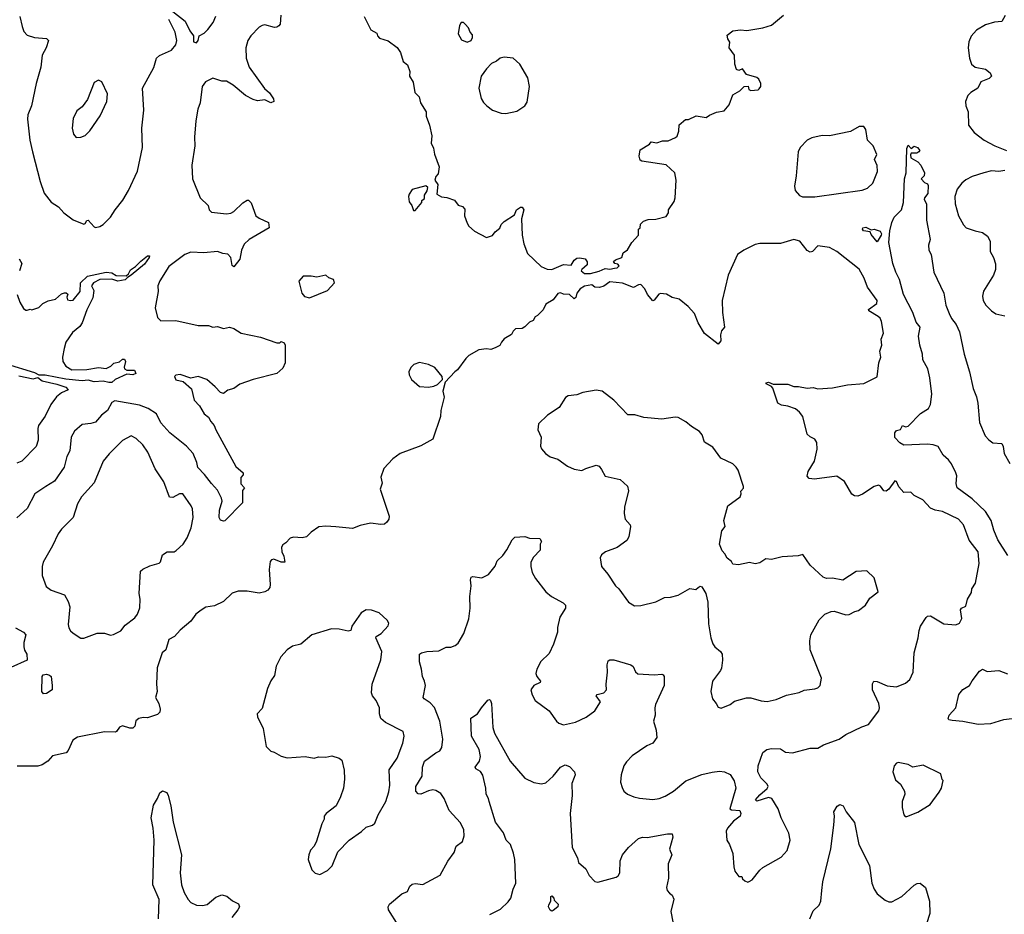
# Model space of a CAD drawing. Extents: x 1954678 to 2060275, y 904822 to 1016299.
# Tile 114 of 256: x 2012434 to 2019061, y 937556 to 943575. Entities that reach past the tile are written whole.
import ezdxf

# ---------------------------------------------------------------- set-up
doc = ezdxf.new("R2010")
doc.units = 0

msp = doc.modelspace()

# ---------------------------------------------------------------- linework, layer by layer
at = {"layer": '0CON20XD'}
for points in [[(2012434.6, 943595), (2012450.6, 943529.4), (2012460.8, 943495), (2012485, 943470.8), (2012534.6, 943454.6), (2012615, 943448.8), (2012627.5, 943435), (2012612.5, 943385), (2012585.6, 943335), (2012576.9, 943255), (2012544.4, 943145), (2012514.4, 942995), (2012488.9, 942935), (2012485.6, 942905), (2012502.2, 942765), (2012520, 942685), (2012570.8, 942485), (2012598.3, 942408.3), (2012646.8, 942346.8), (2012696.2, 942315), (2012732, 942275), (2012795, 942228.8), (2012865, 942200), (2012875, 942203.3), (2012885, 942222.5), (2012895, 942226.7), (2012935, 942180), (2012945, 942175.8), (2012974, 942184), (2012995, 942195.8), (2013045, 942245.8), (2013075.6, 942295), (2013128.8, 942361.2), (2013166.8, 942425), (2013226, 942555), (2013260, 942715), (2013256.6, 942845), (2013268.7, 942965), (2013259.6, 943115), (2013336.7, 943253.3), (2013355.6, 943315), (2013376, 943334), (2013455, 943369.4), (2013485.6, 943405), (2013490.8, 943435), (2013481.2, 943491.2), (2013438.5, 943575)], [(2013465, 943629.2), (2013547.1, 943565), (2013579.5, 943499.5), (2013604.4, 943465), (2013604.6, 943425), (2013625, 943419.4), (2013635.7, 943435), (2013642.5, 943465), (2013675, 943483.1), (2013700.8, 943509.2), (2013736.4, 943555), (2013755, 943598.6)], [(2014191.2, 943605), (2014186.2, 943545), (2014177.7, 943532.3), (2014165, 943523.3), (2014148.3, 943521.7), (2014085, 943539.2), (2014065, 943536), (2014045.5, 943524.5), (2013988.9, 943465), (2013970.4, 943435), (2013955.6, 943385), (2013958, 943315), (2013978.8, 943255), (2014081.7, 943111.7), (2014115, 943083.3), (2014141.2, 943041.2), (2014143.8, 943025), (2014125, 943014.3), (2014085, 943035.8), (2014035, 943028.8), (2014005, 943038), (2013953.3, 943065), (2013871.2, 943135), (2013825, 943161.4), (2013795, 943161.9), (2013735, 943181.9), (2013685, 943155.6), (2013662.1, 943125), (2013649.6, 943015), (2013633.3, 942973.3), (2013620, 942895), (2013611.2, 942785), (2013613.6, 942725), (2013592.3, 942595), (2013597.1, 942502.9)], [(2014752, 943595), (2014797.3, 943507.3), (2014837.5, 943485), (2014842.5, 943465), (2014855, 943450), (2014915, 943433.3), (2014975, 943386.7), (2014996, 943355), (2015014.3, 943294.3), (2015045, 943270), (2015058.8, 943225), (2015056.7, 943195), (2015082.5, 943155), (2015092.5, 943085), (2015122.5, 943055), (2015132.5, 943015), (2015170, 942955), (2015170, 942925), (2015193.3, 942865), (2015207, 942793), (2015203.3, 942745), (2015219.3, 942709.3), (2015225, 942670), (2015256.7, 942585), (2015251.7, 942538.3), (2015235, 942520), (2015227.5, 942495), (2015247.5, 942465), (2015241.7, 942401.7), (2015273, 942383), (2015309.3, 942379.3), (2015360.7, 942360.7), (2015385, 942327.5), (2015415, 942317.5), (2015429.3, 942299.3), (2015428.8, 942255), (2015446.7, 942205), (2015457.5, 942185), (2015495, 942152.5), (2015575, 942110), (2015617, 942123), (2015633.3, 942146.7), (2015665, 942172.5), (2015673.9, 942196.1), (2015695, 942217.5), (2015765, 942262.5), (2015777.5, 942295), (2015805, 942312.5), (2015815, 942312.5), (2015826.7, 942295), (2015811.2, 942235), (2015816.7, 942125), (2015826.1, 942066.1), (2015851.7, 942001.7), (2015943.8, 941913.8), (2015985, 941896.7), (2016016.4, 941893.6), (2016095, 941927.5), (2016145, 941922.5), (2016165, 941956.7), (2016185, 941970), (2016205, 941972.5), (2016240, 941965), (2016252.5, 941945), (2016252.5, 941925), (2016216.7, 941895), (2016213.3, 941885), (2016235, 941866), (2016275, 941866), (2016335, 941882.9), (2016375, 941901.2), (2016405, 941896.2), (2016437.9, 941902.1)], [(2016437.9, 941902.1), (2016456, 941905), (2016468.8, 941918.8), (2016460.7, 941930.7), (2016440, 941935), (2016431.7, 941948.3), (2016445, 941960), (2016486.4, 941973.6), (2016496.7, 942005), (2016523.9, 942026.1), (2016553.6, 942076.4), (2016600, 942125), (2016600, 942165), (2016610, 942175), (2016611.7, 942198.3), (2016631.7, 942218.3), (2016665, 942230), (2016715, 942232.5), (2016785, 942250), (2016800, 942275), (2016800, 942295), (2016838.3, 942351.7), (2016846.7, 942375), (2016853.3, 942495), (2016842.5, 942545), (2016785, 942598.8), (2016621.7, 942621.7), (2016610, 942630), (2016603, 942657), (2016610.7, 942699.3), (2016673, 942737), (2016685, 942752.5), (2016723, 942747), (2016760.7, 942759.3), (2016799.3, 942760.7), (2016848.8, 942781.2), (2016858.6, 942791.4), (2016870, 942825), (2016873, 942867), (2016915, 942902.5), (2016936.4, 942903.6), (2016987, 942927), (2017055, 942917.5), (2017076.7, 942933.3), (2017125, 942952.5), (2017175, 942962.5), (2017208.3, 943001.7), (2017235, 943070), (2017280, 943095), (2017310, 943125), (2017337, 943127), (2017342.5, 943105), (2017355, 943097.5), (2017405, 943103.3), (2017410.7, 943109.3), (2017422.5, 943125), (2017422.5, 943145), (2017410, 943175), (2017395, 943186.2), (2017326.4, 943206.4), (2017300, 943245), (2017275, 943233.3), (2017259.3, 943239.3), (2017246.7, 943275), (2017246, 943335), (2017210, 943385), (2017213, 943423), (2017200, 943445), (2017195, 943470), (2017235, 943500), (2017285, 943506.2), (2017328.3, 943501.7), (2017435, 943518.8), (2017495, 943536.7), (2017575.9, 943604.1)], [(2019067.8, 943602.2), (2019045, 943562), (2018995, 943557.8), (2018935, 943540.6), (2018875, 943504.3), (2018837.2, 943462.8), (2018821.4, 943425), (2018818.9, 943385), (2018826.9, 943315), (2018839.2, 943275), (2018865, 943254.4), (2018935, 943242), (2018966.8, 943216.8), (2018974.3, 943195), (2018960, 943180), (2018903, 943157), (2018884, 943115), (2018835.5, 943084.5), (2018815.8, 943065), (2018799.2, 943025), (2018802.5, 942995), (2018818, 942955), (2018819.2, 942865), (2018858.8, 942815), (2018924.6, 942764.6), (2018998, 942725), (2019075, 942695.4)], [(2015445, 943423.3), (2015472.5, 943435), (2015482.5, 943455), (2015481.7, 943471.7), (2015465, 943490), (2015455, 943520), (2015432.5, 943545), (2015420, 943555), (2015405, 943556.7), (2015393.3, 943535), (2015385, 943480), (2015408.3, 943438.3), (2015445, 943423.3)], [(2015705, 942943.3), (2015780.9, 942959.1), (2015835, 942996), (2015850.3, 943019.7), (2015864.3, 943125), (2015854.3, 943184.3), (2015800, 943275), (2015755, 943316.7), (2015695, 943323.3), (2015667.5, 943315), (2015642.5, 943295), (2015609.5, 943280.5), (2015575.7, 943244.3), (2015539.4, 943195), (2015523.5, 943115), (2015539.4, 943045), (2015555, 943018), (2015578, 942995), (2015615.7, 942965.7), (2015675, 942945.7), (2015705, 942943.3)], [(2012815, 942782.5), (2012845, 942783.3), (2012873.6, 942796.4), (2012905, 942827.5), (2012975, 942927.5), (2013021.2, 943025), (2013026, 943075), (2012985.8, 943155.8), (2012965, 943166.7), (2012935, 943152.5), (2012891.2, 943038.8), (2012855, 942987.5), (2012817.5, 942962.5), (2012795, 942910), (2012786.2, 942845), (2012796.7, 942805), (2012815, 942782.5)], [(2017703, 942383), (2017785, 942383.1), (2018105, 942426.9), (2018139.4, 942440.6), (2018176.3, 942473.7), (2018206.6, 942553.4), (2018205.4, 942594.6), (2018187.8, 942635), (2018202.1, 942667.9), (2018179.4, 942725), (2018141.4, 942765), (2018130, 942835), (2018115.8, 942855.8), (2018085, 942857.1), (2018025, 942822.5), (2017884.3, 942794.3), (2017835, 942795.6), (2017765, 942778.8), (2017735, 942763.3), (2017686.7, 942715), (2017673.3, 942685), (2017660.8, 942525), (2017648, 942455), (2017653.8, 942425), (2017682.7, 942392.7), (2017703, 942383)], [(2019085, 939970), (2019017.3, 940075), (2018990.4, 940139.6), (2018971.6, 940205), (2018933.8, 940265), (2018845, 940351.1), (2018744.7, 940425), (2018736, 940454), (2018742.3, 940505), (2018735.5, 940525), (2018705, 940587.1), (2018685, 940614.2), (2018650, 940645), (2018615, 940702.9), (2018581.2, 940715), (2018545, 940719.1), (2018385, 940712.9), (2018356.9, 940726.9), (2018323.7, 940763.7), (2018324.6, 940794.6), (2018335, 940810.8), (2018362.9, 940817.1), (2018375, 940843.8), (2018395, 940835.5), (2018415, 940840.9), (2018497.5, 940925), (2018550.5, 940959.5), (2018564.2, 940985), (2018572.5, 941055), (2018558.9, 941165), (2018547.5, 941225), (2018513.7, 941286.3), (2018510.9, 941325), (2018493.1, 941385), (2018484.6, 941445), (2018494.4, 941505), (2018468.5, 941538.5), (2018445.4, 941605), (2018381.6, 941725), (2018356.3, 941826.3), (2018331.5, 941875), (2018310.9, 941935), (2018284.6, 942074.6), (2018291.5, 942155), (2018305, 942210), (2018320, 942245), (2018370, 942295), (2018382, 942345), (2018390, 942505), (2018401.4, 942545), (2018405, 942707.5), (2018415, 942730), (2018435, 942708.8), (2018455, 942723.8), (2018475.8, 942715.8), (2018493.3, 942695), (2018486.7, 942685), (2018473, 942677), (2018445, 942676.2), (2018435, 942676.2), (2018429.2, 942665), (2018432.5, 942645), (2018478.3, 942618.3), (2018500, 942595), (2018524, 942545), (2018522.5, 942525), (2018502.5, 942505), (2018525, 942480), (2018545, 942470), (2018548.3, 942458.3), (2018546, 942405), (2018522.9, 942377.1), (2018521.2, 942365), (2018537.5, 942335), (2018538, 942225), (2018562.5, 942095), (2018551.7, 942058.3), (2018553.8, 942025), (2018568, 941995), (2018586.2, 941875), (2018654.4, 941735), (2018667.3, 941655), (2018688.9, 941598.9), (2018704.6, 941564.6), (2018737.3, 941525), (2018760, 941475), (2018790, 941325), (2018826.4, 941205), (2018852.4, 941092.4), (2018873, 941037), (2018883.2, 940995), (2018894.6, 940865), (2018931.4, 940775), (2018956.9, 940746.9), (2018985, 940728.6), (2019045, 940723.8), (2019053.7, 940703.7), (2019060, 940655), (2019099.1, 940589.1)], [(2019065, 942560.7), (2019025, 942552.9), (2018975, 942556.8), (2018923.3, 942545), (2018845, 942520), (2018803, 942497), (2018775, 942475.8), (2018744.6, 942435.4), (2018728.1, 942385), (2018731.4, 942335), (2018752.9, 942255), (2018786, 942195), (2018805, 942174), (2018865, 942153.1), (2018915, 942144), (2018948.8, 942118.8), (2018966.2, 942085), (2018966.1, 942016.1), (2018988.8, 941975), (2019002.7, 941932.7), (2019002.5, 941895), (2018988.6, 941855), (2018921.2, 941748.8), (2018914, 941715), (2018918, 941685), (2018936.2, 941655), (2018975, 941616.2), (2019005, 941596.2), (2019065, 941582.5)], [(2013597.1, 942502.9), (2013649.2, 942375), (2013703.3, 942325), (2013710, 942295), (2013725, 942280.8), (2013825, 942268.6), (2013855, 942272.5), (2013876.2, 942285), (2013935, 942342), (2013965, 942361.2), (2013975, 942361.2), (2013991.7, 942341.7), (2014023.8, 942255), (2014045, 942238.8), (2014109.3, 942209.3), (2014112.5, 942175), (2013977.5, 942095), (2013944.6, 942065.4), (2013925.8, 942025), (2013916.5, 941963.5), (2013875, 941912.5), (2013865, 941920), (2013855.7, 941975), (2013835, 941997.1), (2013800.9, 942000.9), (2013765, 942014.3), (2013674.3, 942005.7), (2013585, 942010), (2013545, 941994.2), (2013437.1, 941915), (2013377, 941817), (2013362.9, 941785), (2013366, 941745), (2013345.8, 941635), (2013362.1, 941572.1), (2013385, 941549.2), (2013485, 941551.1), (2013635, 941516.9), (2013705, 941517.5), (2013735, 941506.2), (2013765, 941510), (2013805, 941497.5), (2013846.1, 941506.1), (2013875, 941496.7), (2013925, 941466.7), (2014055, 941438.8), (2014165, 941400), (2014185, 941400), (2014195, 941410), (2014215, 941400), (2014220, 941385), (2014220, 941265), (2014205, 941230), (2014165.7, 941194.3), (2014005, 941154.2), (2013915, 941122), (2013875, 941093.8), (2013835, 941081.2), (2013805, 941060), (2013785, 941066.7), (2013750, 941105), (2013693.3, 941155), (2013635, 941173.3), (2013585, 941163.8), (2013515, 941188), (2013485, 941183.3), (2013476.7, 941175), (2013485, 941151.2), (2013535, 941140), (2013590.7, 941090.7), (2013609.2, 941015), (2013645, 940976.2), (2013675, 940923.3), (2013705, 940900), (2013720.2, 940870.2), (2013743.8, 940845), (2013753.3, 940815), (2013889.1, 940569.1), (2013937.5, 940525), (2013938.3, 940511.7), (2013922.5, 940495), (2013923, 940453), (2013947.5, 940425), (2013933.3, 940406.7), (2013933.3, 940325), (2013815, 940203.8), (2013805, 940200), (2013785, 940207.5), (2013777.5, 940225), (2013779.2, 940275), (2013795.7, 940335), (2013792.9, 940355), (2013765, 940410), (2013725, 940454.2), (2013678.6, 940515), (2013632.6, 940562.6), (2013626.7, 940595), (2013602, 940655), (2013555.8, 940705), (2013445, 940795.6), (2013385, 940862.2), (2013355, 940921.9), (2013298.9, 940958.9), (2013240.2, 940980.2), (2013075, 941010), (2013055, 941000), (2013025, 940944.2), (2012985, 940912.9), (2012945, 940867.5), (2012913.2, 940856.8), (2012855, 940850.8), (2012803.8, 940806.2), (2012780, 940765), (2012772.2, 940675), (2012751.4, 940635), (2012734.4, 940565), (2012669.3, 940470.7), (2012610, 940435), (2012536.4, 940383.6), (2012484.3, 940285), (2012415, 940223.3)], [(2015095, 942290), (2015140, 942345), (2015141.7, 942358.3), (2015157.5, 942372.5), (2015157.5, 942395), (2015177, 942423), (2015180, 942445), (2015167, 942457), (2015075, 942432.5), (2015055, 942400), (2015050, 942385), (2015055, 942350), (2015073.3, 942325), (2015085, 942290), (2015095, 942290)], [(2018205, 942080), (2018165, 942130), (2018158.3, 942148.3), (2018113.9, 942153.9), (2018107.5, 942165), (2018110, 942175), (2018128.3, 942178.3), (2018165, 942160), (2018185, 942166.2), (2018225, 942152), (2018234.2, 942135), (2018231.4, 942125), (2018205, 942080)], [(2014982.1, 937482.1), (2014916.7, 937585), (2014913.3, 937605), (2014922.5, 937625), (2015005, 937692.5), (2015045, 937710), (2015058.8, 937745), (2015075, 937758), (2015095, 937763.8), (2015146.4, 937756.4), (2015265, 937818), (2015315, 937912.5), (2015357.7, 937972.3), (2015372, 938015), (2015413.3, 938045), (2015426.1, 938083.9), (2015423.8, 938125), (2015401.2, 938171.2), (2015324, 938255), (2015292, 938335), (2015267.6, 938367.6), (2015235, 938389.2), (2015215, 938393.1), (2015185, 938387.3), (2015134.4, 938364.4), (2015115, 938365.8), (2015099.4, 938385), (2015100.6, 938415), (2015143.3, 938485), (2015144.6, 938545.4), (2015158.6, 938585), (2015235, 938642.9), (2015261.2, 938655), (2015275, 938677.5), (2015281.2, 938735), (2015260.8, 938855), (2015225, 938946.7), (2015197.7, 938977.7), (2015155.8, 939005), (2015150, 939015), (2015165.5, 939095), (2015159.4, 939125), (2015144.4, 939155), (2015138.5, 939205), (2015124.4, 939255), (2015124, 939305), (2015137.5, 939315), (2015175, 939324), (2015255, 939328.1), (2015305, 939354), (2015335, 939353.3), (2015365, 939363.8), (2015385, 939380), (2015424.2, 939445), (2015456.4, 939543.6), (2015465.5, 939614.5), (2015464.4, 939695), (2015472.2, 939765), (2015468.6, 939805), (2015473.8, 939825), (2015485, 939828.8), (2015545, 939818.8), (2015588.8, 939841.2), (2015635, 939897.5), (2015646.7, 939935), (2015685, 939968.8), (2015711.9, 940008.1), (2015748.8, 940075), (2015765.9, 940094.1), (2015835, 940096.7), (2015865, 940086), (2015935, 940083.3), (2015946.2, 940065), (2015937.5, 940045), (2015937.5, 940005), (2015892.1, 939957.9), (2015874.2, 939925), (2015874.2, 939895.8), (2015884.4, 939855), (2015905.5, 939815.5), (2015976.2, 939726.2), (2016014, 939695), (2016092.2, 939652.2), (2016108.6, 939635), (2016106.7, 939615), (2016068.5, 939555), (2016054.4, 939485), (2016054.2, 939455), (2016027.6, 939372.4), (2015998.8, 939311.2), (2015942.4, 939257.6), (2015914.4, 939205), (2015907.1, 939175), (2015914.5, 939155), (2015940, 939125), (2015938, 939115), (2015894.2, 939095), (2015874.3, 939065), (2015882.4, 939032.4), (2015903.2, 938993.2), (2015996.7, 938925), (2016046.1, 938856.1), (2016062.3, 938842.3), (2016095, 938831.2), (2016175, 938848.1), (2016247.8, 938882.2), (2016304.2, 938925), (2016343.3, 938985), (2016315, 939026.7), (2016321.2, 939035), (2016366, 939045), (2016384.3, 939065), (2016380.6, 939105), (2016390, 939185), (2016387.8, 939235), (2016395, 939260), (2016405, 939268.8), (2016432.5, 939267.5), (2016547.5, 939235), (2016562.3, 939222.3), (2016577.7, 939187.7), (2016595, 939174), (2016705, 939166.9), (2016755, 939171.2), (2016765, 939166.7), (2016771.2, 939155), (2016771.2, 939095), (2016713.1, 938966.9), (2016708.9, 938945), (2016710.8, 938895), (2016700, 938855), (2016718.8, 938795), (2016722.5, 938745), (2016695, 938707.5), (2016655, 938688.8), (2016557, 938623), (2016518.3, 938581.7), (2016501.2, 938555), (2016481.2, 938495), (2016478.8, 938445), (2016488.3, 938408.3), (2016500, 938385), (2016524.3, 938364.3), (2016567.5, 938345), (2016605, 938338.1), (2016695, 938329.2), (2016737.5, 938335), (2016779.1, 938350.9), (2016835, 938383.8), (2016916.8, 938453.2), (2017025, 938495.6), (2017095, 938513.1), (2017145, 938518.6), (2017177.5, 938515), (2017215.9, 938495.9), (2017243.9, 938453.9), (2017254, 938405), (2017213.3, 938265), (2017225, 938258.8), (2017280, 938255), (2017288.8, 938235), (2017283.3, 938215), (2017237.8, 938182.2), (2017198.8, 938135), (2017188.8, 938115), (2017192.5, 938055), (2017212.5, 938025), (2017233.8, 937965), (2017240, 937875), (2017247.5, 937845), (2017275, 937810), (2017295, 937810), (2017300, 937795), (2017315, 937780), (2017335, 937772.5), (2017343, 937777), (2017365, 937787.5), (2017415, 937853.3), (2017435, 937870), (2017559.5, 937940.5), (2017600, 937985), (2017618.8, 938055), (2017611.7, 938101.7), (2017558.8, 938205), (2017538, 938265), (2017496.2, 938335), (2017475, 938342.5), (2017395, 938317.5), (2017387.5, 938325), (2017415, 938360), (2017465, 938402), (2017470.8, 938415), (2017465, 938431.2), (2017423.1, 938473.1), (2017402.5, 938515), (2017404, 938555), (2017435, 938643.3), (2017463.3, 938665), (2017495, 938672), (2017555, 938668), (2017587.7, 938647.7), (2017635, 938642), (2017755, 938674), (2017805, 938674), (2017845, 938695.8), (2017950, 938735), (2017994.6, 938765.4), (2018102.2, 938817.8), (2018147.3, 938832.7), (2018215.6, 938924.4), (2018220, 938945), (2018215.8, 938975), (2018174.2, 939065), (2018174.1, 939105.9), (2018182.5, 939125), (2018205, 939122.5), (2018272.2, 939092.2), (2018334.4, 939085.6), (2018395, 939111.4), (2018425.8, 939135), (2018447.1, 939185), (2018454.3, 939315.7), (2018480.6, 939415), (2018487.5, 939465), (2018498, 939495), (2018535, 939553.3), (2018545, 939561.2), (2018565, 939563.8), (2018655, 939510.6), (2018735, 939503.1), (2018758.8, 939515), (2018775.8, 939545), (2018766.7, 939605), (2018772.5, 939615), (2018801.2, 939628.8), (2018814.3, 939675), (2018839.3, 939720.7), (2018843.3, 939745), (2018866.3, 939783.7), (2018892.2, 939915), (2018884.6, 939994.6), (2018825, 940072), (2018787.1, 940175), (2018753.8, 940215), (2018645, 940266.2), (2018595, 940273.8), (2018565, 940288.8), (2018513.4, 940343.4), (2018454.4, 940374.4), (2018432.5, 940395), (2018385, 940393.3), (2018351.2, 940431.2), (2018335, 940467.5), (2018325, 940472.5), (2018283.4, 940416.6), (2018265, 940402.5), (2018251.2, 940405), (2018227.2, 940437.2), (2018215, 940444), (2018185, 940433.8), (2018107.6, 940382.4), (2018075, 940368), (2018052.3, 940372.3), (2018035, 940383.3), (2017985, 940467.5), (2017935, 940503.3), (2017783.9, 940483.9), (2017748.3, 940488.3), (2017733.8, 940503.8), (2017741.2, 940535), (2017782.9, 940605), (2017802.2, 940685), (2017799.1, 940729.1), (2017785, 940753.3), (2017755, 940768), (2017735, 940786.7), (2017704.2, 940905), (2017683.6, 940933.6), (2017655, 940955.8), (2017605, 940974.3), (2017561.2, 940981.2), (2017537.5, 940995), (2017503.3, 941095), (2017495, 941107.5), (2017457.5, 941125), (2017458.3, 941131.7), (2017475, 941136), (2017505, 941123.3), (2017605, 941123.3), (2017645, 941107.1), (2017675, 941107.8), (2017735, 941095.6), (2017775, 941100), (2017805, 941090), (2017905, 941098), (2018005, 941118.8), (2018115, 941126.7), (2018205, 941172.5), (2018216.2, 941265), (2018230, 941305), (2018224, 941345), (2018237.5, 941385), (2018231.9, 941425), (2018247.1, 941465), (2018235.2, 941545.2), (2018225.6, 941565.6), (2018211.7, 941578.3), (2018150, 941615), (2018148, 941625), (2018202.5, 941665), (2018204.3, 941685), (2018140.6, 941775), (2018118.6, 941835), (2018085, 941895.8), (2017934, 942015), (2017885, 942041.5), (2017805, 942054.2), (2017771.2, 942015), (2017755, 942010), (2017735, 942022), (2017685, 942084.2), (2017645, 942095.5), (2017555, 942069.5), (2017415, 942067.8), (2017385, 942061.9), (2017308, 942025), (2017264.3, 941995), (2017202.9, 941855), (2017162, 941685), (2017164.2, 941604.2)], [(2012418, 941725), (2012434.1, 941674.1), (2012460.7, 941630.7), (2012475, 941620), (2012485, 941620), (2012505, 941627.5), (2012515, 941622.5), (2012561.7, 941638.3), (2012590, 941665), (2012625, 941682.5), (2012675, 941693.3), (2012715, 941730), (2012735, 941736.7), (2012747, 941737), (2012757, 941727), (2012751.2, 941708.8), (2012755, 941690), (2012776.4, 941686.4), (2012793, 941687), (2012840, 941745), (2012842.5, 941805), (2012891.1, 941848.9), (2013015, 941876), (2013055, 941870.8), (2013083.2, 941853.2), (2013149.6, 941850.4), (2013165.5, 941864.5), (2013179.3, 941890.7), (2013214.4, 941915), (2013249.2, 941950.8), (2013295, 941985.5), (2013306.7, 941985), (2013305.8, 941975.8), (2013275, 941930), (2013185, 941855.5), (2013158.9, 941841.1), (2013145, 941824.3), (2013095, 941814.8), (2013055, 941828.7), (2012972.4, 941827.6), (2012930, 941805), (2012917.5, 941785), (2012933, 941753), (2012927.3, 941702.7), (2012886.5, 941623.5), (2012855.2, 941534.8), (2012839.4, 941510.6), (2012789.6, 941470.4), (2012745.5, 941404.5), (2012732.9, 941362.9), (2012722.7, 941305), (2012724.6, 941274.6), (2012743.6, 941243.6), (2012785, 941220), (2012885, 941221.5), (2012965, 941233.8), (2013015, 941227.5), (2013046.7, 941243.3), (2013066.7, 941263.3), (2013105, 941273.8), (2013125, 941290), (2013140, 941290), (2013145.8, 941275), (2013136.1, 941236.1), (2013140, 941225), (2013155.8, 941215.8), (2013207.5, 941217.5), (2013215.5, 941194.5), (2013195.4, 941184.6), (2013155, 941189.2), (2013076.2, 941153.8), (2013055, 941134.7), (2013035, 941132.6)], [(2012430, 941965), (2012447.5, 941935), (2012433.3, 941885)], [(2014385, 941703.3), (2014505, 941752.5), (2014552.5, 941805), (2014546.4, 941826.4), (2014515, 941837.5), (2014495, 941856.7), (2014435, 941842.5), (2014395, 941850), (2014341.7, 941848.3), (2014313.8, 941816.2), (2014333.3, 941735), (2014351.7, 941711.7), (2014385, 941703.3)], [(2017164.2, 941604.2), (2017176.7, 941505), (2017158.3, 941481.7), (2017150, 941455), (2017152.5, 941415), (2017135, 941392.5), (2017044.1, 941464.1), (2017000, 941535), (2016975, 941597.5), (2016932.5, 941645), (2016873.6, 941693.6), (2016826.1, 941706.1), (2016787, 941727), (2016747, 941733), (2016735, 941727.5), (2016705, 941687.5), (2016695, 941682.5), (2016660, 941725), (2016642.5, 941765), (2016615, 941792.5), (2016598.3, 941791.7), (2016565, 941772.5), (2016491.7, 941801.7), (2016405, 941810), (2016365, 941781.2), (2016337.3, 941772.7), (2016304.2, 941774.2), (2016285, 941790), (2016235, 941782.5), (2016206.1, 941763.9), (2016183.3, 941735), (2016176.2, 941705), (2016165, 941697.5), (2016135, 941726.7), (2016095, 941727.5), (2016075, 941736.7), (2016055, 941732.5), (2016025, 941690), (2015975, 941660), (2015956.4, 941623.6), (2015920, 941585), (2015903.6, 941576.4), (2015889.3, 941550.7), (2015865, 941540), (2015835, 941507.5), (2015815, 941497.5), (2015770, 941495), (2015755, 941480), (2015745, 941457.5), (2015695, 941427.5), (2015677.5, 941405), (2015666.4, 941383.6), (2015633.6, 941366.4), (2015605, 941356.7), (2015575, 941361.2), (2015525, 941352.5), (2015457.5, 941315), (2015436.7, 941295), (2015381.7, 941218.3), (2015362.5, 941205), (2015297.5, 941135), (2015282.5, 941075), (2015290, 941035), (2015268.8, 940945), (2015266.2, 940905), (2015215, 940752.5), (2015135, 940707.5), (2014995, 940656.7), (2014945, 940620), (2014885.9, 940554.1), (2014864.1, 940495.9), (2014873.6, 940456.4), (2014860, 940415), (2014920, 940235), (2014918.8, 940215), (2014905.9, 940194.1), (2014888.8, 940181.2), (2014865, 940178), (2014795, 940186.2), (2014725, 940171.2), (2014675, 940151.2), (2014562.9, 940162.9), (2014495, 940167.5), (2014447.3, 940162.7), (2014395, 940127.5), (2014363.9, 940096.1), (2014335, 940088.8), (2014277.7, 940092.3), (2014254.4, 940085.6), (2014226.2, 940055), (2014205, 940042), (2014195.6, 940025), (2014197.5, 939995), (2014210.8, 939965), (2014218, 939925), (2014195, 939925.5), (2014145, 939944.4), (2014129.4, 939940.6), (2014120.9, 939929.1), (2014112.9, 939875), (2014120, 939775), (2014117.3, 939755), (2014105, 939735.6), (2014085, 939724.6), (2014045, 939716.7), (2013965, 939730.5), (2013905, 939730.8), (2013865, 939716), (2013805, 939659.4), (2013745, 939630.8), (2013687, 939623), (2013655, 939602), (2013618.8, 939575), (2013585, 939528.8), (2013513.4, 939466.6), (2013475.7, 939424.3), (2013437.5, 939405), (2013416.7, 939335), (2013392.5, 939315), (2013358.8, 939215), (2013354, 939105), (2013360, 939055), (2013348, 939015), (2013371.2, 938975), (2013380, 938935), (2013377.5, 938915), (2013360.5, 938899.5), (2013295, 938876.7), (2013265, 938878.8), (2013235, 938872), (2013215, 938856.7), (2013209.5, 938820.5), (2013195, 938808), (2013175, 938808.1), (2013125, 938824.5), (2013104.7, 938815.3), (2013085.8, 938785), (2013078.2, 938781.8), (2013005, 938783.1), (2012822.1, 938747.9), (2012792.1, 938727.9), (2012761.3, 938658.7), (2012747, 938643), (2012655, 938621.2), (2012623.3, 938586.7), (2012585, 938560.8), (2012555, 938553.1), (2012417.6, 938552.4)], [(2013035, 941132.6), (2012995, 941142.8), (2012935, 941138.2), (2012895, 941150), (2012854, 941146), (2012745, 941157.1), (2012605, 941182.7), (2012565, 941183.1), (2012535, 941198.8), (2012345, 941257.5)], [(2015185, 941103.3), (2015221.7, 941108.3), (2015245, 941120), (2015280, 941155), (2015277.5, 941175), (2015227.5, 941235), (2015185.9, 941255.9), (2015125, 941268), (2015086.7, 941255), (2015066.2, 941235), (2015054.2, 941205), (2015056.2, 941185), (2015071.2, 941155), (2015125, 941106.7), (2015185, 941103.3)], [(2012429.3, 941179.3), (2012525, 941158.2), (2012555, 941167.1), (2012585, 941144.5), (2012685, 941123.5), (2012745, 941101.4), (2012761.2, 941085), (2012715, 941064.4), (2012682.7, 941037.3), (2012644.5, 940985.5), (2012605, 940907.8), (2012561.5, 940845), (2012556.6, 940823.4), (2012557.5, 940745), (2012545, 940702.5), (2012448.8, 940605), (2012415, 940591.4)], [(2017155, 938942.5), (2017215, 938967.5), (2017245, 938990), (2017325, 939011.2), (2017355, 939011.2), (2017425, 938992), (2017465, 938988), (2017525, 939001.4), (2017595, 939029.2), (2017681.2, 939048.8), (2017715, 939063.8), (2017785, 939073.3), (2017805, 939080), (2017822.5, 939095), (2017831.2, 939145), (2017754, 939335), (2017751.2, 939395), (2017760, 939435), (2017815, 939536.7), (2017854.2, 939575.8), (2017895, 939593.3), (2017915, 939596.2), (2017995, 939570), (2018017, 939573), (2018055, 939593.3), (2018080.7, 939599.3), (2018127.5, 939635), (2018157, 939683), (2018212.5, 939725), (2018185, 939820), (2018135, 939866.7), (2018065, 939861.2), (2017975, 939803.3), (2017905, 939817.5), (2017865, 939814.2), (2017843, 939823), (2017753.3, 939905), (2017705, 939977.5), (2017673, 939967), (2017565, 939961.9), (2017495, 939943.3), (2017455, 939946.7), (2017415, 939921.2), (2017385, 939914.2), (2017345, 939923.3), (2017273, 939907), (2017235, 939912.5), (2017225, 939930), (2017195, 939952.5), (2017180.7, 939980.7), (2017161.7, 940001.7), (2017143.3, 940045), (2017158.8, 940135), (2017183.3, 940165), (2017174.2, 940205), (2017200, 940305), (2017282.5, 940365), (2017290, 940385), (2017288.3, 940401.7), (2017306.1, 940423.9), (2017306.2, 940435), (2017268.8, 940545), (2017256.7, 940565), (2017235, 940586.7), (2017153.3, 940625), (2017098.7, 940698.7), (2017042.7, 940732.7), (2017027.5, 940782.5), (2017010, 940805), (2016955, 940836.7), (2016918.5, 940868.5), (2016865, 940897.5), (2016845, 940900), (2016755, 940886.2), (2016635, 940898.6), (2016575, 940916), (2016526.1, 940916.1), (2016433.8, 941015), (2016355, 941076.2), (2016315, 941082), (2016225, 941066.9), (2016185, 941050.8), (2016125, 941044.3), (2016107.6, 941032.4), (2016065, 940966), (2015986.7, 940913.3), (2015926.2, 940855), (2015920.8, 940815), (2015944.2, 940765), (2015940, 940705), (2015945, 940687.5), (2015973.8, 940655), (2016005, 940634.2), (2016055, 940618), (2016120.3, 940570.3), (2016165, 940550), (2016218.3, 940541.7), (2016245, 940556.2), (2016315, 940578), (2016335, 940571.2), (2016349.2, 940549.2), (2016375, 940503.8), (2016475, 940482), (2016525.7, 940435.7), (2016530.8, 940405), (2016504.3, 940295), (2016502.1, 940252.1), (2016508.6, 940215), (2016544, 940175), (2016546, 940165), (2016534.1, 940095.9), (2016519.5, 940070.5), (2016455, 940023.8), (2016377.5, 939995), (2016350, 939975), (2016340, 939955), (2016350, 939895), (2016393.3, 939845), (2016443.8, 939765), (2016466.2, 939745), (2016531.2, 939655), (2016571.7, 939631.7), (2016615, 939633.3), (2016715, 939658.8), (2016775, 939686.7), (2016815, 939690), (2016865, 939703.3), (2016945, 939746.7), (2016985, 939740), (2017000, 939755), (2017015, 939762.5), (2017025, 939760), (2017052.5, 939715), (2017066.7, 939655), (2017070.7, 939509.3), (2017086, 939415), (2017098.8, 939375), (2017113.3, 939355), (2017151.2, 939325), (2017161.2, 939305), (2017164, 939265), (2017157.3, 939212.7), (2017151.2, 939195), (2017096.2, 939125), (2017086.2, 939055), (2017096.7, 939005), (2017122.5, 938975), (2017135, 938950), (2017155, 938942.5)], [(2012865, 939413.8), (2012955, 939447.5), (2013005, 939448.1), (2013045, 939433.8), (2013065, 939438.9), (2013115, 939463.1), (2013145, 939501.2), (2013209.7, 939550.3), (2013226.2, 939575), (2013241.7, 939618.3), (2013243.8, 939675), (2013238, 939715), (2013246.7, 939865), (2013261.7, 939878.3), (2013309.4, 939900.6), (2013372.9, 939917.1), (2013381.8, 939928.2), (2013395.6, 939974.4), (2013425.6, 939994.4), (2013474.5, 939995.5), (2013487.2, 940002.8), (2013533.9, 940046.1), (2013561.9, 940088.1), (2013588.2, 940155), (2013602.5, 940225), (2013597.3, 940282.7), (2013588.6, 940305), (2013532.5, 940385), (2013510, 940385), (2013465, 940359.5), (2013442.5, 940362.5), (2013404.3, 940465), (2013345, 940553.3), (2013296, 940666), (2013263.7, 940713.7), (2013217.8, 940757.8), (2013185, 940774.3), (2013125, 940743.1), (2013035.4, 940654.6), (2012995.6, 940605), (2012935, 940459.2), (2012850.8, 940365), (2012823.1, 940316.9), (2012794.2, 940225), (2012715, 940146.2), (2012692.5, 940115), (2012655.4, 940034.6), (2012592.2, 939925), (2012584.4, 939895), (2012584.4, 939835), (2012611.7, 939761.7), (2012645, 939737.1), (2012736, 939705), (2012760.9, 939660.9), (2012771.1, 939625), (2012760, 939505), (2012764.2, 939484.2), (2012775, 939463.8), (2012795, 939446.2), (2012845, 939414), (2012865, 939413.8)], [(2014455, 937822.5), (2014505, 937851.2), (2014537.3, 937882.7), (2014574.3, 937975.7), (2014652, 938055), (2014735, 938112.9), (2014765, 938141.4), (2014808.8, 938155), (2014825, 938170), (2014847.8, 938225), (2014897.5, 938315), (2014919.4, 938380.6), (2014925.5, 938425), (2014921.7, 938528.3), (2014975, 938606.2), (2015012.4, 938707.6), (2015020.8, 938755), (2015016, 938785), (2014895.8, 938845.8), (2014865, 938873.3), (2014856.2, 938905), (2014855.9, 938945.9), (2014832.5, 938995), (2014807.5, 939025), (2014802.5, 939045), (2014806.2, 939105), (2014865, 939267.5), (2014870.8, 939325), (2014832, 939415), (2014833.8, 939425), (2014866.7, 939445), (2014913.6, 939496.4), (2014917.5, 939515), (2014907.5, 939535), (2014853, 939583), (2014803, 939603), (2014765, 939603.3), (2014732.5, 939585), (2014668.8, 939495), (2014662.5, 939465), (2014645, 939461.4), (2014585, 939474.3), (2014533.6, 939476.4), (2014400, 939435), (2014326.1, 939373.9), (2014270.5, 939359.5), (2014235, 939336.2), (2014192.7, 939287.3), (2014160, 939225), (2014148, 939162), (2014125, 939127.5), (2014102, 939075), (2014065, 938940), (2014033.3, 938905), (2014034.1, 938884.1), (2014073.3, 938805), (2014093.3, 938685), (2014123.9, 938653.9), (2014146, 938646), (2014195, 938618.8), (2014235, 938608), (2014355, 938618), (2014415, 938606.7), (2014445, 938616.2), (2014493.6, 938613.6), (2014535, 938621.2), (2014585, 938606.2), (2014601.7, 938591.7), (2014618.8, 938525), (2014621.2, 938465), (2014613.3, 938405), (2014593.8, 938345), (2014563.3, 938285), (2014497, 938233), (2014483.9, 938216.1), (2014482.5, 938195), (2014466.7, 938165), (2014431.7, 938048.3), (2014416.7, 938015), (2014392.3, 937987.7), (2014380, 937955), (2014376.7, 937925), (2014400, 937855), (2014421.7, 937831.7), (2014455, 937822.5)], [(2012405, 939482.2), (2012458.6, 939455), (2012475.5, 939435.5), (2012461.8, 939385), (2012460.8, 939355), (2012467.3, 939332.7), (2012481.3, 939305), (2012483.8, 939265), (2012375, 939215.8)], [(2018844.1, 939125.9), (2018895, 939191.2), (2018915, 939205.8), (2018945, 939188.8), (2019025, 939196), (2019083.6, 939173.6)], [(2012595, 939040), (2012583.3, 939055), (2012586.2, 939155), (2012593, 939167), (2012615, 939171.4), (2012635.6, 939165.6), (2012646.7, 939155), (2012652.5, 939095), (2012652.5, 939065), (2012615, 939042), (2012595, 939040)], [(2019115, 938871.9), (2019055, 938864.3), (2018968, 938838), (2018885, 938832.5), (2018782.4, 938852.4), (2018709.1, 938859.1), (2018687.5, 938865), (2018682.3, 938872.3), (2018690, 938895), (2018735.6, 938945), (2018754.3, 939035.7), (2018782.7, 939067.3), (2018825.8, 939094.2), (2018844.1, 939125.9)], [(2015598, 937555), (2015669.6, 937590.4), (2015721.1, 937638.9), (2015740, 937665), (2015754.4, 937725), (2015774.4, 937765), (2015767.4, 937925), (2015757.8, 937967.8), (2015736.4, 938025), (2015707.8, 938055), (2015690.8, 938105), (2015637.2, 938175), (2015594.7, 938315), (2015590.4, 938335), (2015572.7, 938365), (2015570.4, 938405), (2015551.2, 938491.2), (2015536.1, 938516.1), (2015504, 938535), (2015499.2, 938545), (2015528.6, 938585), (2015536.6, 938616.6), (2015527.1, 938665), (2015474.4, 938755), (2015470, 938875), (2015516.4, 938903.6), (2015542.5, 938945), (2015585, 938996.7), (2015595, 939000), (2015603.6, 938993.6), (2015608.6, 938975), (2015618.3, 938811.7), (2015628.9, 938775), (2015735.5, 938585.5), (2015835, 938471.2), (2015895, 938442), (2015945, 938433.8), (2015975, 938441.2), (2016025.5, 938484.5), (2016073.7, 938546.3), (2016105, 938561.4), (2016135, 938549.1), (2016167.5, 938515), (2016171.9, 938495), (2016165, 938476.7), (2016150.5, 938435), (2016152.9, 938355), (2016139.2, 938235), (2016153.5, 938005), (2016188.6, 937935), (2016195.8, 937905), (2016245, 937861.2), (2016265.9, 937815.9), (2016305.9, 937775.9), (2016325, 937771.4), (2016448, 937805), (2016462, 937815), (2016474, 937835), (2016476.2, 937915), (2016491.2, 937955), (2016531.2, 938005), (2016600, 938065), (2016625, 938074.2), (2016657, 938073), (2016795, 938097.1), (2016825, 938096.2), (2016830.8, 938075), (2016807.5, 937995), (2016823.8, 937955), (2016798.6, 937895), (2016801.2, 937798.8), (2016788, 937735), (2016791.2, 937715), (2016808.6, 937698.6), (2016826.2, 937685), (2016837.3, 937657.3), (2016817.5, 937575), (2016830, 937505)], [(2018405, 938214), (2018478, 938242), (2018561.2, 938295), (2018623.6, 938376.4), (2018637.5, 938405), (2018650, 938455), (2018643, 938463), (2018635, 938500), (2018515, 938558.8), (2018446.4, 938546.4), (2018415, 938563.3), (2018347, 938577), (2018335, 938572.5), (2018320, 938555), (2018310, 938515), (2018329.5, 938459.5), (2018362.3, 938432.3), (2018388.8, 938385), (2018391.2, 938365), (2018373.8, 938315), (2018373.8, 938275), (2018384.1, 938224.1), (2018394, 938214), (2018405, 938214)], [(2013367.9, 937525), (2013371.9, 937655), (2013330.6, 937755), (2013340, 938055), (2013333.3, 938135), (2013318.8, 938205), (2013335, 938290), (2013362.5, 938335), (2013376.4, 938373.6), (2013395, 938386.2), (2013423.3, 938375), (2013433.8, 938355), (2013451.2, 938285), (2013466.7, 938175), (2013524, 937955), (2013514.3, 937835), (2013522.9, 937755), (2013542.1, 937702.1), (2013568.8, 937655), (2013585.9, 937635.9), (2013625, 937618), (2013665, 937614.3), (2013695, 937620.8), (2013755, 937670.8), (2013795, 937686), (2013828.3, 937678.3), (2013865.9, 937645.9), (2013906.1, 937626.1), (2013912.5, 937605), (2013903.3, 937585), (2013862, 937535)], [(2017752, 937525), (2017775, 937578), (2017815, 937616.7), (2017825.6, 937645), (2017833.3, 937715), (2017838.9, 937775), (2017894.4, 937995.6), (2017914.3, 938155), (2017918.8, 938215), (2017913.3, 938245), (2017936.1, 938283.9), (2017955, 938293.8), (2017976, 938285), (2017995.9, 938245.9), (2018053, 938173), (2018081.9, 938025), (2018152.9, 937885), (2018170.5, 937765), (2018184.4, 937725), (2018205, 937694), (2018260.3, 937650.3), (2018285, 937640), (2018305, 937639.2), (2018372, 937675), (2018455, 937752), (2018475, 937764), (2018495, 937766), (2018530.8, 937735), (2018557.1, 937645), (2018558.8, 937561.2), (2018537.7, 937492.3)], [(2016015, 937577.5), (2016005, 937583.3), (2015993.3, 937605), (2015995, 937620), (2016010, 937645), (2016010, 937675), (2016015, 937680), (2016030, 937665), (2016031.7, 937651.7), (2016057.5, 937625), (2016056.7, 937605), (2016025, 937581.2), (2016015, 937577.5)]]:
    msp.add_lwpolyline(points, dxfattribs=at)

doc.saveas('drawing.dxf')
